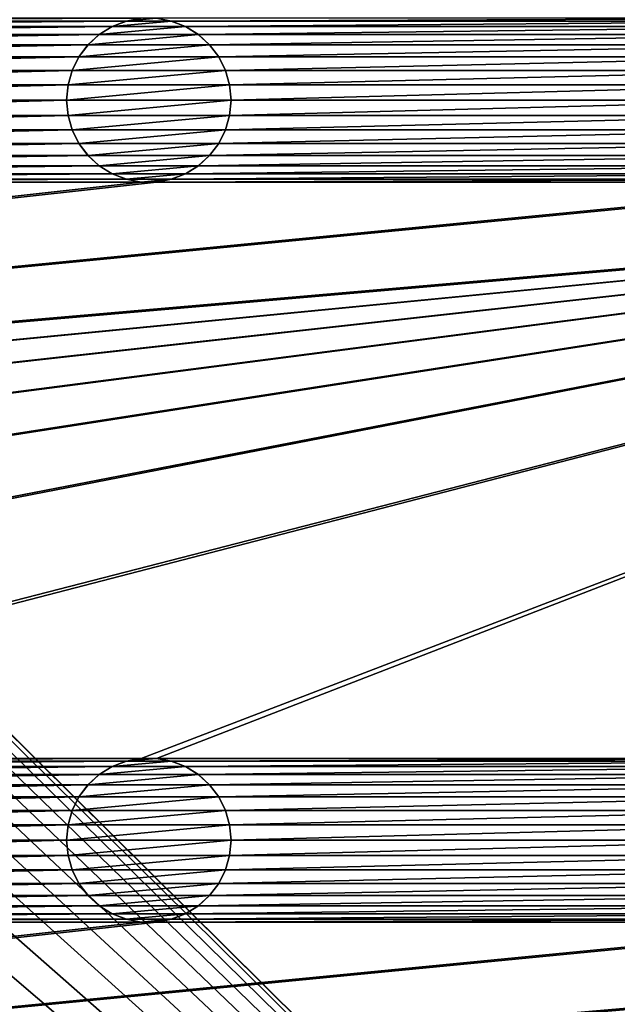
# Model space of a CAD drawing. Header units: metres. Extents: x -125 to 125, y -125 to 125.
# Tile 53 of 71: x 52 to 70, y -39 to -9. Entities that reach past the tile are written whole.
import ezdxf

# ---------------------------------------------------------------- set-up
doc = ezdxf.new("R2010")
doc.units = ezdxf.units.M
doc.layers.add('solid_P35300', color=7, linetype='CONTINUOUS')

msp = doc.modelspace()

# ---------------------------------------------------------------- linework, layer by layer
at = {"layer": 'solid_P35300'}
for points in [[(106, 84), (106, -84), (9.944516, 11.229122)], [(106, -84), (11.229122, 9.944516), (9.944516, 11.229122)], [(106, -84), (12.342908, 8.522517), (11.229122, 9.944516)], [(106, -84), (13.282812, 6.968478), (12.342908, 8.522517)], [(106, -84), (14.023951, 5.32024), (13.282812, 6.968478)], [(106, -84), (14.564464, 3.588071), (14.023951, 5.32024)], [(106, -84), (14.888616, 1.818082), (14.564464, 3.588071)], [(106, -84), (15, 0), (14.888616, 1.818082)], [(106, -84), (14.888616, -1.818082), (15, 0)], [(106, -84), (14.564464, -3.588071), (14.888616, -1.818082)], [(106, -84), (14.023951, -5.32024), (14.564464, -3.588071)], [(106, -84), (13.282812, -6.968478), (14.023951, -5.32024)], [(106, -84), (12.342908, -8.522517), (13.282812, -6.968478)], [(106, -84), (11.229122, -9.944516), (12.342908, -8.522517)], [(33.982323, -8.761265, 5.5), (34.432526, -8.845589, 5.5), (56.017677, -8.761265, 5.5)], [(34.432526, -8.845589, 5.5), (55.567474, -8.845589, 5.5), (56.017677, -8.761265, 5.5)], [(34.432526, -8.845589, 5.5), (34.865715, -9.013098, 5.5), (55.567474, -8.845589, 5.5)], [(34.865715, -9.013098, 5.5), (55.134285, -9.013098, 5.5), (55.567474, -8.845589, 5.5)], [(55.564003, -8.846944, 8), (55.567474, -8.845589, 5.5), (55.134285, -9.013098, 5.5)], [(55.564003, -8.846944, 8), (55.134285, -9.013098, 5.5), (55.137997, -9.011443, 8)], [(56.935997, -8.846944, 8), (55.564003, -8.846944, 8), (55.137997, -9.011443, 8)], [(57.362003, -9.011443, 8), (56.935997, -8.846944, 8), (55.137997, -9.011443, 8)], [(56.021809, -8.761149, 8), (55.567474, -8.845589, 5.5), (55.564003, -8.846944, 8)], [(56.478191, -8.761149, 8), (56.021809, -8.761149, 8), (55.564003, -8.846944, 8)], [(56.935997, -8.846944, 8), (56.478191, -8.761149, 8), (55.564003, -8.846944, 8)], [(56.021809, -8.761149, 8), (56.017677, -8.761265, 5.5), (55.567474, -8.845589, 5.5)], [(56.935997, -8.846944, 8), (56.482323, -8.761265, 5.5), (56.478191, -8.761149, 8)], [(56.482323, -8.761265, 5.5), (56.932526, -8.845589, 5.5), (78.517677, -8.761265, 5.5)], [(56.935997, -8.846944, 8), (56.932526, -8.845589, 5.5), (56.482323, -8.761265, 5.5)], [(56.932526, -8.845589, 5.5), (78.067474, -8.845589, 5.5), (78.517677, -8.761265, 5.5)], [(56.932526, -8.845589, 5.5), (57.365715, -9.013098, 5.5), (78.067474, -8.845589, 5.5)], [(57.362003, -9.011443, 8), (57.365715, -9.013098, 5.5), (56.932526, -8.845589, 5.5)], [(57.362003, -9.011443, 8), (56.932526, -8.845589, 5.5), (56.935997, -8.846944, 8)], [(57.365715, -9.013098, 5.5), (77.634285, -9.013098, 5.5), (78.067474, -8.845589, 5.5)], [(34.865715, -9.013098, 5.5), (35.255196, -9.254806, 5.5), (55.134285, -9.013098, 5.5)], [(35.255196, -9.254806, 5.5), (54.744804, -9.254806, 5.5), (55.134285, -9.013098, 5.5)], [(35.255196, -9.254806, 5.5), (35.598362, -9.566901, 5.5), (54.744804, -9.254806, 5.5)], [(35.598362, -9.566901, 5.5), (54.401638, -9.566901, 5.5), (54.744804, -9.254806, 5.5)], [(54.742733, -9.256907, 8), (54.744804, -9.254806, 5.5), (54.401638, -9.566901, 5.5)], [(54.742733, -9.256907, 8), (54.401638, -9.566901, 5.5), (54.404003, -9.564437, 8)], [(57.757267, -9.256907, 8), (54.742733, -9.256907, 8), (54.404003, -9.564437, 8)], [(58.095997, -9.564437, 8), (57.757267, -9.256907, 8), (54.404003, -9.564437, 8)], [(55.137997, -9.011443, 8), (54.744804, -9.254806, 5.5), (54.742733, -9.256907, 8)], [(57.362003, -9.011443, 8), (55.137997, -9.011443, 8), (54.742733, -9.256907, 8)], [(57.757267, -9.256907, 8), (57.362003, -9.011443, 8), (54.742733, -9.256907, 8)], [(55.137997, -9.011443, 8), (55.134285, -9.013098, 5.5), (54.744804, -9.254806, 5.5)], [(57.757267, -9.256907, 8), (57.365715, -9.013098, 5.5), (57.362003, -9.011443, 8)], [(57.365715, -9.013098, 5.5), (57.755196, -9.254806, 5.5), (77.634285, -9.013098, 5.5)], [(57.757267, -9.256907, 8), (57.755196, -9.254806, 5.5), (57.365715, -9.013098, 5.5)], [(57.755196, -9.254806, 5.5), (77.244804, -9.254806, 5.5), (77.634285, -9.013098, 5.5)], [(57.755196, -9.254806, 5.5), (58.098362, -9.566901, 5.5), (77.244804, -9.254806, 5.5)], [(58.095997, -9.564437, 8), (58.098362, -9.566901, 5.5), (57.755196, -9.254806, 5.5)], [(58.095997, -9.564437, 8), (57.755196, -9.254806, 5.5), (57.757267, -9.256907, 8)], [(58.098362, -9.566901, 5.5), (76.901634, -9.566901, 5.5), (77.244804, -9.254806, 5.5)], [(35.598362, -9.566901, 5.5), (35.874451, -9.933694, 5.5), (54.401638, -9.566901, 5.5)], [(35.874451, -9.933694, 5.5), (54.125549, -9.933694, 5.5), (54.401638, -9.566901, 5.5)], [(54.404003, -9.564437, 8), (54.125549, -9.933694, 5.5), (54.124977, -9.93553, 8)], [(58.095997, -9.564437, 8), (54.404003, -9.564437, 8), (54.124977, -9.93553, 8)], [(58.375023, -9.93553, 8), (58.095997, -9.564437, 8), (54.124977, -9.93553, 8)], [(54.404003, -9.564437, 8), (54.401638, -9.566901, 5.5), (54.125549, -9.933694, 5.5)], [(58.375023, -9.93553, 8), (58.098362, -9.566901, 5.5), (58.095997, -9.564437, 8)], [(58.098362, -9.566901, 5.5), (58.374451, -9.933694, 5.5), (76.901634, -9.566901, 5.5)], [(58.375023, -9.93553, 8), (58.374451, -9.933694, 5.5), (58.098362, -9.566901, 5.5)], [(58.374451, -9.933694, 5.5), (76.625549, -9.933694, 5.5), (76.901634, -9.566901, 5.5)], [(106, -84), (9.944516, -11.229122), (11.229122, -9.944516)], [(35.874451, -9.933694, 5.5), (36.081455, -10.347716, 5.5), (54.125549, -9.933694, 5.5)], [(36.081455, -10.347716, 5.5), (53.918545, -10.347716, 5.5), (54.125549, -9.933694, 5.5)], [(54.124977, -9.93553, 8), (54.125549, -9.933694, 5.5), (53.918545, -10.347716, 5.5)], [(54.124977, -9.93553, 8), (53.918545, -10.347716, 5.5), (53.919373, -10.345536, 8)], [(58.375023, -9.93553, 8), (54.124977, -9.93553, 8), (53.919373, -10.345536, 8)], [(58.580627, -10.345536, 8), (58.375023, -9.93553, 8), (53.919373, -10.345536, 8)], [(58.374451, -9.933694, 5.5), (58.581455, -10.347716, 5.5), (76.625549, -9.933694, 5.5)], [(58.580627, -10.345536, 8), (58.581455, -10.347716, 5.5), (58.374451, -9.933694, 5.5)], [(58.580627, -10.345536, 8), (58.374451, -9.933694, 5.5), (58.375023, -9.93553, 8)], [(58.581455, -10.347716, 5.5), (76.418549, -10.347716, 5.5), (76.625549, -9.933694, 5.5)], [(36.081455, -10.347716, 5.5), (36.205479, -10.784479, 5.5), (53.918545, -10.347716, 5.5)], [(36.205479, -10.784479, 5.5), (53.794521, -10.784479, 5.5), (53.918545, -10.347716, 5.5)], [(53.919373, -10.345536, 8), (53.918545, -10.347716, 5.5), (53.794521, -10.784479, 5.5)], [(53.919373, -10.345536, 8), (53.794521, -10.784479, 5.5), (53.795753, -10.781641, 8)], [(58.580627, -10.345536, 8), (53.919373, -10.345536, 8), (53.795753, -10.781641, 8)], [(58.704247, -10.781641, 8), (58.580627, -10.345536, 8), (53.795753, -10.781641, 8)], [(58.704247, -10.781641, 8), (58.581455, -10.347716, 5.5), (58.580627, -10.345536, 8)], [(58.581455, -10.347716, 5.5), (58.705479, -10.784479, 5.5), (76.418549, -10.347716, 5.5)], [(58.704247, -10.781641, 8), (58.705479, -10.784479, 5.5), (58.581455, -10.347716, 5.5)], [(58.705479, -10.784479, 5.5), (76.294525, -10.784479, 5.5), (76.418549, -10.347716, 5.5)], [(36.205479, -10.784479, 5.5), (36.25, -11.25, 5.5), (53.794521, -10.784479, 5.5)], [(36.25, -11.25, 5.5), (53.75, -11.25, 5.5), (53.794521, -10.784479, 5.5)], [(53.795753, -10.781641, 8), (53.794521, -10.784479, 5.5), (53.75, -11.25, 5.5)], [(53.795753, -10.781641, 8), (53.75, -11.25, 5.5), (53.75, -11.25, 8)], [(58.704247, -10.781641, 8), (53.795753, -10.781641, 8), (53.75, -11.25, 8)], [(58.75, -11.25, 8), (58.704247, -10.781641, 8), (53.75, -11.25, 8)], [(58.75, -11.25, 8), (58.705479, -10.784479, 5.5), (58.704247, -10.781641, 8)], [(58.705479, -10.784479, 5.5), (58.75, -11.25, 5.5), (76.294525, -10.784479, 5.5)], [(58.75, -11.25, 8), (58.75, -11.25, 5.5), (58.705479, -10.784479, 5.5)], [(58.75, -11.25, 5.5), (76.25, -11.25, 5.5), (76.294525, -10.784479, 5.5)], [(106, -84), (8.522517, -12.342908), (9.944516, -11.229122)], [(36.205479, -11.715521, 5.5), (53.794521, -11.715521, 5.5), (53.75, -11.25, 5.5)], [(36.25, -11.25, 5.5), (36.205479, -11.715521, 5.5), (53.75, -11.25, 5.5)], [(53.75, -11.25, 8), (53.75, -11.25, 5.5), (53.794521, -11.715521, 5.5)], [(53.795753, -11.718359, 8), (53.75, -11.25, 8), (53.794521, -11.715521, 5.5)], [(53.795753, -11.718359, 8), (58.75, -11.25, 8), (53.75, -11.25, 8)], [(53.795753, -11.718359, 8), (58.704247, -11.718359, 8), (58.75, -11.25, 8)], [(58.704247, -11.718359, 8), (58.705479, -11.715521, 5.5), (58.75, -11.25, 5.5)], [(58.704247, -11.718359, 8), (58.75, -11.25, 5.5), (58.75, -11.25, 8)], [(58.705479, -11.715521, 5.5), (76.294525, -11.715521, 5.5), (76.25, -11.25, 5.5)], [(58.75, -11.25, 5.5), (58.705479, -11.715521, 5.5), (76.25, -11.25, 5.5)], [(36.081455, -12.152284, 5.5), (53.918545, -12.152284, 5.5), (53.794521, -11.715521, 5.5)], [(36.205479, -11.715521, 5.5), (36.081455, -12.152284, 5.5), (53.794521, -11.715521, 5.5)], [(53.795753, -11.718359, 8), (53.794521, -11.715521, 5.5), (53.918545, -12.152284, 5.5)], [(53.795753, -11.718359, 8), (53.918545, -12.152284, 5.5), (53.919373, -12.154464, 8)], [(53.795753, -11.718359, 8), (53.919373, -12.154464, 8), (58.704247, -11.718359, 8)], [(53.919373, -12.154464, 8), (58.580627, -12.154464, 8), (58.704247, -11.718359, 8)], [(58.580627, -12.154464, 8), (58.581455, -12.152284, 5.5), (58.705479, -11.715521, 5.5)], [(58.580627, -12.154464, 8), (58.705479, -11.715521, 5.5), (58.704247, -11.718359, 8)], [(58.581455, -12.152284, 5.5), (76.418549, -12.152284, 5.5), (76.294525, -11.715521, 5.5)], [(58.705479, -11.715521, 5.5), (58.581455, -12.152284, 5.5), (76.294525, -11.715521, 5.5)], [(35.874451, -12.566306, 5.5), (54.125549, -12.566306, 5.5), (53.918545, -12.152284, 5.5)], [(36.081455, -12.152284, 5.5), (35.874451, -12.566306, 5.5), (53.918545, -12.152284, 5.5)], [(53.919373, -12.154464, 8), (53.918545, -12.152284, 5.5), (54.125549, -12.566306, 5.5)], [(53.919373, -12.154464, 8), (54.125549, -12.566306, 5.5), (54.124977, -12.56447, 8)], [(53.919373, -12.154464, 8), (54.124977, -12.56447, 8), (58.580627, -12.154464, 8)], [(54.124977, -12.56447, 8), (58.375023, -12.56447, 8), (58.580627, -12.154464, 8)], [(58.374451, -12.566306, 5.5), (76.625549, -12.566306, 5.5), (76.418549, -12.152284, 5.5)], [(58.581455, -12.152284, 5.5), (58.374451, -12.566306, 5.5), (76.418549, -12.152284, 5.5)], [(58.375023, -12.56447, 8), (58.374451, -12.566306, 5.5), (58.581455, -12.152284, 5.5)], [(58.375023, -12.56447, 8), (58.581455, -12.152284, 5.5), (58.580627, -12.154464, 8)], [(106, -84), (-106, -84), (-8.522517, -12.342908)], [(106, -84), (-8.522517, -12.342908), (-6.968478, -13.282812)], [(106, -84), (6.968478, -13.282812), (8.522517, -12.342908)], [(35.598362, -12.933099, 5.5), (54.401638, -12.933099, 5.5), (54.125549, -12.566306, 5.5)], [(35.874451, -12.566306, 5.5), (35.598362, -12.933099, 5.5), (54.125549, -12.566306, 5.5)], [(54.124977, -12.56447, 8), (54.125549, -12.566306, 5.5), (54.401638, -12.933099, 5.5)], [(54.124977, -12.56447, 8), (54.401638, -12.933099, 5.5), (54.404003, -12.935563, 8)], [(54.124977, -12.56447, 8), (54.404003, -12.935563, 8), (58.375023, -12.56447, 8)], [(54.404003, -12.935563, 8), (58.095997, -12.935563, 8), (58.375023, -12.56447, 8)], [(58.095997, -12.935563, 8), (58.374451, -12.566306, 5.5), (58.375023, -12.56447, 8)], [(58.095997, -12.935563, 8), (58.098362, -12.933099, 5.5), (58.374451, -12.566306, 5.5)], [(58.098362, -12.933099, 5.5), (76.901634, -12.933099, 5.5), (76.625549, -12.566306, 5.5)], [(58.374451, -12.566306, 5.5), (58.098362, -12.933099, 5.5), (76.625549, -12.566306, 5.5)], [(35.255196, -13.245194, 5.5), (54.744804, -13.245194, 5.5), (54.401638, -12.933099, 5.5)], [(35.598362, -12.933099, 5.5), (35.255196, -13.245194, 5.5), (54.401638, -12.933099, 5.5)], [(54.404003, -12.935563, 8), (54.401638, -12.933099, 5.5), (54.744804, -13.245194, 5.5)], [(54.404003, -12.935563, 8), (54.744804, -13.245194, 5.5), (54.742733, -13.243093, 8)], [(54.404003, -12.935563, 8), (54.742733, -13.243093, 8), (58.095997, -12.935563, 8)], [(54.742733, -13.243093, 8), (57.757267, -13.243093, 8), (58.095997, -12.935563, 8)], [(57.755196, -13.245194, 5.5), (77.244804, -13.245194, 5.5), (76.901634, -12.933099, 5.5)], [(58.098362, -12.933099, 5.5), (57.755196, -13.245194, 5.5), (76.901634, -12.933099, 5.5)], [(57.757267, -13.243093, 8), (57.755196, -13.245194, 5.5), (58.098362, -12.933099, 5.5)], [(57.757267, -13.243093, 8), (58.098362, -12.933099, 5.5), (58.095997, -12.935563, 8)], [(106, -84), (-6.968478, -13.282812), (-5.32024, -14.023951)], [(106, -84), (5.32024, -14.023951), (6.968478, -13.282812)], [(34.865715, -13.486902, 5.5), (55.134285, -13.486902, 5.5), (54.744804, -13.245194, 5.5)], [(35.255196, -13.245194, 5.5), (34.865715, -13.486902, 5.5), (54.744804, -13.245194, 5.5)], [(54.742733, -13.243093, 8), (54.744804, -13.245194, 5.5), (55.134285, -13.486902, 5.5)], [(54.742733, -13.243093, 8), (55.134285, -13.486902, 5.5), (55.137997, -13.488557, 8)], [(54.742733, -13.243093, 8), (55.137997, -13.488557, 8), (57.757267, -13.243093, 8)], [(55.137997, -13.488557, 8), (57.362003, -13.488557, 8), (57.757267, -13.243093, 8)], [(57.362003, -13.488557, 8), (57.755196, -13.245194, 5.5), (57.757267, -13.243093, 8)], [(57.362003, -13.488557, 8), (57.365715, -13.486902, 5.5), (57.755196, -13.245194, 5.5)], [(57.365715, -13.486902, 5.5), (77.634285, -13.486902, 5.5), (77.244804, -13.245194, 5.5)], [(57.755196, -13.245194, 5.5), (57.365715, -13.486902, 5.5), (77.244804, -13.245194, 5.5)], [(101.482323, -13.738735, 5.5), (-101.482323, -31.261265, 5.5), (-101.017677, -31.261265, 5.5)], [(101.482323, -13.738735, 5.5), (101.017677, -13.738735, 5.5), (-101.482323, -31.261265, 5.5)], [(78.982323, -13.738735, 5.5), (-101.482323, -31.261265, 5.5), (101.017677, -13.738735, 5.5)], [(78.982323, -13.738735, 5.5), (78.517677, -13.738735, 5.5), (-101.482323, -31.261265, 5.5)], [(56.482323, -13.738735, 5.5), (-101.482323, -31.261265, 5.5), (78.517677, -13.738735, 5.5)], [(56.482323, -13.738735, 5.5), (56.017677, -13.738735, 5.5), (-101.482323, -31.261265, 5.5)], [(33.982323, -13.738735, 5.5), (-101.482323, -31.261265, 5.5), (56.017677, -13.738735, 5.5)], [(101.482323, -13.738735, 5.5), (-101.017677, -31.261265, 5.5), (-78.982323, -31.261265, 5.5)], [(101.482323, -13.738735, 5.5), (-78.982323, -31.261265, 5.5), (-78.517677, -31.261265, 5.5)], [(101.482323, -13.738735, 5.5), (-78.517677, -31.261265, 5.5), (-56.482323, -31.261265, 5.5)], [(101.482323, -13.738735, 5.5), (-56.482323, -31.261265, 5.5), (-56.017677, -31.261265, 5.5)], [(101.482323, -13.738735, 5.5), (-56.017677, -31.261265, 5.5), (-33.982323, -31.261265, 5.5)], [(101.482323, -13.738735, 5.5), (-33.982323, -31.261265, 5.5), (-33.517677, -31.261265, 5.5)], [(101.482323, -13.738735, 5.5), (-33.517677, -31.261265, 5.5), (-11.482323, -31.261265, 5.5)], [(101.482323, -13.738735, 5.5), (-11.482323, -31.261265, 5.5), (-11.017677, -31.261265, 5.5)], [(11.017677, -31.261265, 5.5), (101.482323, -13.738735, 5.5), (-11.017677, -31.261265, 5.5)], [(11.017677, -31.261265, 5.5), (101.932526, -13.654411, 5.5), (101.482323, -13.738735, 5.5)], [(11.017677, -31.261265, 5.5), (11.482323, -31.261265, 5.5), (101.932526, -13.654411, 5.5)], [(11.482323, -31.261265, 5.5), (33.517677, -31.261265, 5.5), (101.932526, -13.654411, 5.5)], [(33.517677, -31.261265, 5.5), (33.982323, -31.261265, 5.5), (101.932526, -13.654411, 5.5)], [(33.982323, -31.261265, 5.5), (56.017677, -31.261265, 5.5), (101.932526, -13.654411, 5.5)], [(33.982323, -13.738735, 5.5), (56.017677, -13.738735, 5.5), (55.567474, -13.654411, 5.5)], [(34.432526, -13.654411, 5.5), (33.982323, -13.738735, 5.5), (55.567474, -13.654411, 5.5)], [(34.432526, -13.654411, 5.5), (55.567474, -13.654411, 5.5), (55.134285, -13.486902, 5.5)], [(34.865715, -13.486902, 5.5), (34.432526, -13.654411, 5.5), (55.134285, -13.486902, 5.5)], [(55.137997, -13.488557, 8), (55.134285, -13.486902, 5.5), (55.567474, -13.654411, 5.5)], [(55.137997, -13.488557, 8), (55.567474, -13.654411, 5.5), (55.564003, -13.653056, 8)], [(55.137997, -13.488557, 8), (55.564003, -13.653056, 8), (57.362003, -13.488557, 8)], [(55.564003, -13.653056, 8), (56.935997, -13.653056, 8), (57.362003, -13.488557, 8)], [(55.564003, -13.653056, 8), (55.567474, -13.654411, 5.5), (56.017677, -13.738735, 5.5)], [(55.564003, -13.653056, 8), (56.017677, -13.738735, 5.5), (56.021809, -13.738851, 8)], [(55.564003, -13.653056, 8), (56.021809, -13.738851, 8), (56.935997, -13.653056, 8)], [(56.017677, -31.261265, 5.5), (56.482323, -31.261265, 5.5), (101.932526, -13.654411, 5.5)], [(56.021809, -13.738851, 8), (56.017677, -13.738735, 5.5), (56.482323, -13.738735, 5.5)], [(56.021809, -13.738851, 8), (56.478191, -13.738851, 8), (56.935997, -13.653056, 8)], [(56.021809, -13.738851, 8), (56.482323, -13.738735, 5.5), (56.478191, -13.738851, 8)], [(56.478191, -13.738851, 8), (56.932526, -13.654411, 5.5), (56.935997, -13.653056, 8)], [(56.478191, -13.738851, 8), (56.482323, -13.738735, 5.5), (56.932526, -13.654411, 5.5)], [(101.932526, -13.654411, 5.5), (56.482323, -31.261265, 5.5), (78.517677, -31.261265, 5.5)], [(56.482323, -13.738735, 5.5), (78.517677, -13.738735, 5.5), (78.067474, -13.654411, 5.5)], [(56.932526, -13.654411, 5.5), (56.482323, -13.738735, 5.5), (78.067474, -13.654411, 5.5)], [(56.932526, -13.654411, 5.5), (78.067474, -13.654411, 5.5), (77.634285, -13.486902, 5.5)], [(57.365715, -13.486902, 5.5), (56.932526, -13.654411, 5.5), (77.634285, -13.486902, 5.5)], [(56.935997, -13.653056, 8), (56.932526, -13.654411, 5.5), (57.365715, -13.486902, 5.5)], [(56.935997, -13.653056, 8), (57.365715, -13.486902, 5.5), (57.362003, -13.488557, 8)], [(106, -84), (-5.32024, -14.023951), (-3.588071, -14.564464)], [(106, -84), (3.588071, -14.564464), (5.32024, -14.023951)], [(106, -84), (-3.588071, -14.564464), (-1.808483, -14.889697)], [(106, -84), (1.808483, -14.889697), (3.588071, -14.564464)], [(106, -84), (-1.808483, -14.889697), (0, -15)], [(106, -84), (0, -15), (1.808483, -14.889697)], [(33.982323, -31.261265, 5.5), (34.432526, -31.345589, 5.5), (56.017677, -31.261265, 5.5)], [(34.432526, -31.345589, 5.5), (55.567474, -31.345589, 5.5), (56.017677, -31.261265, 5.5)], [(34.432526, -31.345589, 5.5), (34.865715, -31.513098, 5.5), (55.567474, -31.345589, 5.5)], [(34.865715, -31.513098, 5.5), (55.134285, -31.513098, 5.5), (55.567474, -31.345589, 5.5)], [(55.564003, -31.346945, 8), (55.567474, -31.345589, 5.5), (55.134285, -31.513098, 5.5)], [(55.564003, -31.346945, 8), (55.134285, -31.513098, 5.5), (55.137997, -31.511444, 8)], [(56.935997, -31.346945, 8), (55.564003, -31.346945, 8), (55.137997, -31.511444, 8)], [(57.362003, -31.511444, 8), (56.935997, -31.346945, 8), (55.137997, -31.511444, 8)], [(56.021809, -31.261148, 8), (55.567474, -31.345589, 5.5), (55.564003, -31.346945, 8)], [(56.478191, -31.261148, 8), (56.021809, -31.261148, 8), (55.564003, -31.346945, 8)], [(56.935997, -31.346945, 8), (56.478191, -31.261148, 8), (55.564003, -31.346945, 8)], [(56.021809, -31.261148, 8), (56.017677, -31.261265, 5.5), (55.567474, -31.345589, 5.5)], [(56.478191, -31.261148, 8), (56.482323, -31.261265, 5.5), (56.017677, -31.261265, 5.5)], [(56.478191, -31.261148, 8), (56.017677, -31.261265, 5.5), (56.021809, -31.261148, 8)], [(56.935997, -31.346945, 8), (56.482323, -31.261265, 5.5), (56.478191, -31.261148, 8)], [(56.482323, -31.261265, 5.5), (56.932526, -31.345589, 5.5), (78.517677, -31.261265, 5.5)], [(56.935997, -31.346945, 8), (56.932526, -31.345589, 5.5), (56.482323, -31.261265, 5.5)], [(56.932526, -31.345589, 5.5), (78.067474, -31.345589, 5.5), (78.517677, -31.261265, 5.5)], [(56.932526, -31.345589, 5.5), (57.365715, -31.513098, 5.5), (78.067474, -31.345589, 5.5)], [(57.362003, -31.511444, 8), (57.365715, -31.513098, 5.5), (56.932526, -31.345589, 5.5)], [(57.362003, -31.511444, 8), (56.932526, -31.345589, 5.5), (56.935997, -31.346945, 8)], [(57.365715, -31.513098, 5.5), (77.634285, -31.513098, 5.5), (78.067474, -31.345589, 5.5)], [(34.865715, -31.513098, 5.5), (35.255196, -31.754805, 5.5), (55.134285, -31.513098, 5.5)], [(35.255196, -31.754805, 5.5), (54.744804, -31.754805, 5.5), (55.134285, -31.513098, 5.5)], [(55.137997, -31.511444, 8), (54.744804, -31.754805, 5.5), (54.742733, -31.756907, 8)], [(57.362003, -31.511444, 8), (55.137997, -31.511444, 8), (54.742733, -31.756907, 8)], [(57.757267, -31.756907, 8), (57.362003, -31.511444, 8), (54.742733, -31.756907, 8)], [(55.137997, -31.511444, 8), (55.134285, -31.513098, 5.5), (54.744804, -31.754805, 5.5)], [(57.757267, -31.756907, 8), (57.365715, -31.513098, 5.5), (57.362003, -31.511444, 8)], [(57.365715, -31.513098, 5.5), (57.755196, -31.754805, 5.5), (77.634285, -31.513098, 5.5)], [(57.757267, -31.756907, 8), (57.755196, -31.754805, 5.5), (57.365715, -31.513098, 5.5)], [(57.755196, -31.754805, 5.5), (77.244804, -31.754805, 5.5), (77.634285, -31.513098, 5.5)], [(35.255196, -31.754805, 5.5), (35.598362, -32.066902, 5.5), (54.744804, -31.754805, 5.5)], [(35.598362, -32.066902, 5.5), (54.401638, -32.066902, 5.5), (54.744804, -31.754805, 5.5)], [(54.742733, -31.756907, 8), (54.744804, -31.754805, 5.5), (54.401638, -32.066902, 5.5)], [(54.742733, -31.756907, 8), (54.401638, -32.066902, 5.5), (54.404003, -32.064438, 8)], [(57.757267, -31.756907, 8), (54.742733, -31.756907, 8), (54.404003, -32.064438, 8)], [(58.095997, -32.064438, 8), (57.757267, -31.756907, 8), (54.404003, -32.064438, 8)], [(57.755196, -31.754805, 5.5), (58.098362, -32.066902, 5.5), (77.244804, -31.754805, 5.5)], [(58.095997, -32.064438, 8), (58.098362, -32.066902, 5.5), (57.755196, -31.754805, 5.5)], [(58.095997, -32.064438, 8), (57.755196, -31.754805, 5.5), (57.757267, -31.756907, 8)], [(58.098362, -32.066902, 5.5), (76.901634, -32.066902, 5.5), (77.244804, -31.754805, 5.5)], [(35.598362, -32.066902, 5.5), (35.874451, -32.433693, 5.5), (54.401638, -32.066902, 5.5)], [(35.874451, -32.433693, 5.5), (54.125549, -32.433693, 5.5), (54.401638, -32.066902, 5.5)], [(54.404003, -32.064438, 8), (54.125549, -32.433693, 5.5), (54.124977, -32.435528, 8)], [(58.095997, -32.064438, 8), (54.404003, -32.064438, 8), (54.124977, -32.435528, 8)], [(58.375023, -32.435528, 8), (58.095997, -32.064438, 8), (54.124977, -32.435528, 8)], [(54.404003, -32.064438, 8), (54.401638, -32.066902, 5.5), (54.125549, -32.433693, 5.5)], [(58.375023, -32.435528, 8), (58.098362, -32.066902, 5.5), (58.095997, -32.064438, 8)], [(58.098362, -32.066902, 5.5), (58.374451, -32.433693, 5.5), (76.901634, -32.066902, 5.5)], [(58.375023, -32.435528, 8), (58.374451, -32.433693, 5.5), (58.098362, -32.066902, 5.5)], [(58.374451, -32.433693, 5.5), (76.625549, -32.433693, 5.5), (76.901634, -32.066902, 5.5)], [(35.874451, -32.433693, 5.5), (36.081455, -32.847717, 5.5), (54.125549, -32.433693, 5.5)], [(36.081455, -32.847717, 5.5), (53.918545, -32.847717, 5.5), (54.125549, -32.433693, 5.5)], [(54.124977, -32.435528, 8), (54.125549, -32.433693, 5.5), (53.918545, -32.847717, 5.5)], [(54.124977, -32.435528, 8), (53.918545, -32.847717, 5.5), (53.919373, -32.845535, 8)], [(58.375023, -32.435528, 8), (54.124977, -32.435528, 8), (53.919373, -32.845535, 8)], [(58.580627, -32.845535, 8), (58.375023, -32.435528, 8), (53.919373, -32.845535, 8)], [(58.374451, -32.433693, 5.5), (58.581455, -32.847717, 5.5), (76.625549, -32.433693, 5.5)], [(58.580627, -32.845535, 8), (58.581455, -32.847717, 5.5), (58.374451, -32.433693, 5.5)], [(58.580627, -32.845535, 8), (58.374451, -32.433693, 5.5), (58.375023, -32.435528, 8)], [(58.581455, -32.847717, 5.5), (76.418549, -32.847717, 5.5), (76.625549, -32.433693, 5.5)], [(36.081455, -32.847717, 5.5), (36.205479, -33.284481, 5.5), (53.918545, -32.847717, 5.5)], [(36.205479, -33.284481, 5.5), (53.794521, -33.284481, 5.5), (53.918545, -32.847717, 5.5)], [(53.919373, -32.845535, 8), (53.918545, -32.847717, 5.5), (53.794521, -33.284481, 5.5)], [(53.919373, -32.845535, 8), (53.794521, -33.284481, 5.5), (53.795753, -33.281639, 8)], [(58.580627, -32.845535, 8), (53.919373, -32.845535, 8), (53.795753, -33.281639, 8)], [(58.704247, -33.281639, 8), (58.580627, -32.845535, 8), (53.795753, -33.281639, 8)], [(58.704247, -33.281639, 8), (58.581455, -32.847717, 5.5), (58.580627, -32.845535, 8)], [(58.581455, -32.847717, 5.5), (58.705479, -33.284481, 5.5), (76.418549, -32.847717, 5.5)], [(58.704247, -33.281639, 8), (58.705479, -33.284481, 5.5), (58.581455, -32.847717, 5.5)], [(58.705479, -33.284481, 5.5), (76.294525, -33.284481, 5.5), (76.418549, -32.847717, 5.5)], [(36.205479, -33.284481, 5.5), (36.25, -33.75, 5.5), (53.794521, -33.284481, 5.5)], [(36.25, -33.75, 5.5), (53.75, -33.75, 5.5), (53.794521, -33.284481, 5.5)], [(53.795753, -33.281639, 8), (53.794521, -33.284481, 5.5), (53.75, -33.75, 5.5)], [(53.795753, -33.281639, 8), (53.75, -33.75, 5.5), (53.75, -33.75, 8)], [(58.704247, -33.281639, 8), (53.795753, -33.281639, 8), (53.75, -33.75, 8)], [(58.75, -33.75, 8), (58.704247, -33.281639, 8), (53.75, -33.75, 8)], [(58.75, -33.75, 8), (58.705479, -33.284481, 5.5), (58.704247, -33.281639, 8)], [(58.705479, -33.284481, 5.5), (58.75, -33.75, 5.5), (76.294525, -33.284481, 5.5)], [(58.75, -33.75, 8), (58.75, -33.75, 5.5), (58.705479, -33.284481, 5.5)], [(58.75, -33.75, 5.5), (76.25, -33.75, 5.5), (76.294525, -33.284481, 5.5)], [(36.205479, -34.215519, 5.5), (53.794521, -34.215519, 5.5), (53.75, -33.75, 5.5)], [(36.25, -33.75, 5.5), (36.205479, -34.215519, 5.5), (53.75, -33.75, 5.5)], [(53.75, -33.75, 8), (53.75, -33.75, 5.5), (53.794521, -34.215519, 5.5)], [(53.795753, -34.218361, 8), (53.75, -33.75, 8), (53.794521, -34.215519, 5.5)], [(53.795753, -34.218361, 8), (58.75, -33.75, 8), (53.75, -33.75, 8)], [(53.795753, -34.218361, 8), (58.704247, -34.218361, 8), (58.75, -33.75, 8)], [(58.704247, -34.218361, 8), (58.705479, -34.215519, 5.5), (58.75, -33.75, 5.5)], [(58.704247, -34.218361, 8), (58.75, -33.75, 5.5), (58.75, -33.75, 8)], [(58.705479, -34.215519, 5.5), (76.294525, -34.215519, 5.5), (76.25, -33.75, 5.5)], [(58.75, -33.75, 5.5), (58.705479, -34.215519, 5.5), (76.25, -33.75, 5.5)], [(36.081455, -34.652283, 5.5), (53.918545, -34.652283, 5.5), (53.794521, -34.215519, 5.5)], [(36.205479, -34.215519, 5.5), (36.081455, -34.652283, 5.5), (53.794521, -34.215519, 5.5)], [(53.795753, -34.218361, 8), (53.794521, -34.215519, 5.5), (53.918545, -34.652283, 5.5)], [(53.795753, -34.218361, 8), (53.918545, -34.652283, 5.5), (53.919373, -34.654465, 8)], [(53.795753, -34.218361, 8), (53.919373, -34.654465, 8), (58.704247, -34.218361, 8)], [(53.919373, -34.654465, 8), (58.580627, -34.654465, 8), (58.704247, -34.218361, 8)], [(58.580627, -34.654465, 8), (58.581455, -34.652283, 5.5), (58.705479, -34.215519, 5.5)], [(58.580627, -34.654465, 8), (58.705479, -34.215519, 5.5), (58.704247, -34.218361, 8)], [(58.581455, -34.652283, 5.5), (76.418549, -34.652283, 5.5), (76.294525, -34.215519, 5.5)], [(58.705479, -34.215519, 5.5), (58.581455, -34.652283, 5.5), (76.294525, -34.215519, 5.5)], [(35.874451, -35.066307, 5.5), (54.125549, -35.066307, 5.5), (53.918545, -34.652283, 5.5)], [(36.081455, -34.652283, 5.5), (35.874451, -35.066307, 5.5), (53.918545, -34.652283, 5.5)], [(53.919373, -34.654465, 8), (53.918545, -34.652283, 5.5), (54.125549, -35.066307, 5.5)], [(53.919373, -34.654465, 8), (54.125549, -35.066307, 5.5), (54.124977, -35.064472, 8)], [(53.919373, -34.654465, 8), (54.124977, -35.064472, 8), (58.580627, -34.654465, 8)], [(54.124977, -35.064472, 8), (58.375023, -35.064472, 8), (58.580627, -34.654465, 8)], [(58.374451, -35.066307, 5.5), (76.625549, -35.066307, 5.5), (76.418549, -34.652283, 5.5)], [(58.581455, -34.652283, 5.5), (58.374451, -35.066307, 5.5), (76.418549, -34.652283, 5.5)], [(58.375023, -35.064472, 8), (58.374451, -35.066307, 5.5), (58.581455, -34.652283, 5.5)], [(58.375023, -35.064472, 8), (58.581455, -34.652283, 5.5), (58.580627, -34.654465, 8)], [(35.598362, -35.433098, 5.5), (54.401638, -35.433098, 5.5), (54.125549, -35.066307, 5.5)], [(35.874451, -35.066307, 5.5), (35.598362, -35.433098, 5.5), (54.125549, -35.066307, 5.5)], [(54.124977, -35.064472, 8), (54.125549, -35.066307, 5.5), (54.401638, -35.433098, 5.5)], [(54.124977, -35.064472, 8), (54.401638, -35.433098, 5.5), (54.404003, -35.435562, 8)], [(54.124977, -35.064472, 8), (54.404003, -35.435562, 8), (58.375023, -35.064472, 8)], [(54.404003, -35.435562, 8), (58.095997, -35.435562, 8), (58.375023, -35.064472, 8)], [(58.095997, -35.435562, 8), (58.374451, -35.066307, 5.5), (58.375023, -35.064472, 8)], [(58.095997, -35.435562, 8), (58.098362, -35.433098, 5.5), (58.374451, -35.066307, 5.5)], [(58.098362, -35.433098, 5.5), (76.901634, -35.433098, 5.5), (76.625549, -35.066307, 5.5)], [(58.374451, -35.066307, 5.5), (58.098362, -35.433098, 5.5), (76.625549, -35.066307, 5.5)], [(35.255196, -35.745193, 5.5), (54.744804, -35.745193, 5.5), (54.401638, -35.433098, 5.5)], [(35.598362, -35.433098, 5.5), (35.255196, -35.745193, 5.5), (54.401638, -35.433098, 5.5)], [(54.404003, -35.435562, 8), (54.401638, -35.433098, 5.5), (54.744804, -35.745193, 5.5)], [(54.404003, -35.435562, 8), (54.744804, -35.745193, 5.5), (54.742733, -35.743092, 8)], [(54.404003, -35.435562, 8), (54.742733, -35.743092, 8), (58.095997, -35.435562, 8)], [(54.742733, -35.743092, 8), (57.757267, -35.743092, 8), (58.095997, -35.435562, 8)], [(57.755196, -35.745193, 5.5), (77.244804, -35.745193, 5.5), (76.901634, -35.433098, 5.5)], [(58.098362, -35.433098, 5.5), (57.755196, -35.745193, 5.5), (76.901634, -35.433098, 5.5)], [(57.757267, -35.743092, 8), (57.755196, -35.745193, 5.5), (58.098362, -35.433098, 5.5)], [(57.757267, -35.743092, 8), (58.098362, -35.433098, 5.5), (58.095997, -35.435562, 8)], [(34.865715, -35.986904, 5.5), (55.134285, -35.986904, 5.5), (54.744804, -35.745193, 5.5)], [(35.255196, -35.745193, 5.5), (34.865715, -35.986904, 5.5), (54.744804, -35.745193, 5.5)], [(54.742733, -35.743092, 8), (54.744804, -35.745193, 5.5), (55.134285, -35.986904, 5.5)], [(54.742733, -35.743092, 8), (55.134285, -35.986904, 5.5), (55.137997, -35.988556, 8)], [(54.742733, -35.743092, 8), (55.137997, -35.988556, 8), (57.757267, -35.743092, 8)], [(55.137997, -35.988556, 8), (57.362003, -35.988556, 8), (57.757267, -35.743092, 8)], [(57.362003, -35.988556, 8), (57.755196, -35.745193, 5.5), (57.757267, -35.743092, 8)], [(57.362003, -35.988556, 8), (57.365715, -35.986904, 5.5), (57.755196, -35.745193, 5.5)], [(57.365715, -35.986904, 5.5), (77.634285, -35.986904, 5.5), (77.244804, -35.745193, 5.5)], [(57.755196, -35.745193, 5.5), (57.365715, -35.986904, 5.5), (77.244804, -35.745193, 5.5)], [(11.017677, -53.761265, 5.5), (101.932526, -36.154411, 5.5), (101.482323, -36.238735, 5.5)], [(11.017677, -53.761265, 5.5), (11.482323, -53.761265, 5.5), (101.932526, -36.154411, 5.5)], [(11.482323, -53.761265, 5.5), (33.517677, -53.761265, 5.5), (101.932526, -36.154411, 5.5)], [(33.517677, -53.761265, 5.5), (33.982323, -53.761265, 5.5), (101.932526, -36.154411, 5.5)], [(33.982323, -53.761265, 5.5), (56.017677, -53.761265, 5.5), (101.932526, -36.154411, 5.5)], [(33.982323, -36.238735, 5.5), (56.017677, -36.238735, 5.5), (55.567474, -36.154411, 5.5)], [(34.432526, -36.154411, 5.5), (33.982323, -36.238735, 5.5), (55.567474, -36.154411, 5.5)], [(34.432526, -36.154411, 5.5), (55.567474, -36.154411, 5.5), (55.134285, -35.986904, 5.5)], [(34.865715, -35.986904, 5.5), (34.432526, -36.154411, 5.5), (55.134285, -35.986904, 5.5)], [(55.137997, -35.988556, 8), (55.134285, -35.986904, 5.5), (55.567474, -36.154411, 5.5)], [(55.137997, -35.988556, 8), (55.567474, -36.154411, 5.5), (55.564003, -36.153057, 8)], [(55.137997, -35.988556, 8), (55.564003, -36.153057, 8), (57.362003, -35.988556, 8)], [(55.564003, -36.153057, 8), (56.935997, -36.153057, 8), (57.362003, -35.988556, 8)], [(55.564003, -36.153057, 8), (55.567474, -36.154411, 5.5), (56.017677, -36.238735, 5.5)], [(55.564003, -36.153057, 8), (56.017677, -36.238735, 5.5), (56.021809, -36.23885, 8)], [(55.564003, -36.153057, 8), (56.021809, -36.23885, 8), (56.935997, -36.153057, 8)], [(56.017677, -53.761265, 5.5), (56.482323, -53.761265, 5.5), (101.932526, -36.154411, 5.5)], [(56.021809, -36.23885, 8), (56.478191, -36.23885, 8), (56.935997, -36.153057, 8)], [(56.478191, -36.23885, 8), (56.932526, -36.154411, 5.5), (56.935997, -36.153057, 8)], [(56.478191, -36.23885, 8), (56.482323, -36.238735, 5.5), (56.932526, -36.154411, 5.5)], [(101.932526, -36.154411, 5.5), (56.482323, -53.761265, 5.5), (78.517677, -53.761265, 5.5)], [(56.482323, -36.238735, 5.5), (78.517677, -36.238735, 5.5), (78.067474, -36.154411, 5.5)], [(56.932526, -36.154411, 5.5), (56.482323, -36.238735, 5.5), (78.067474, -36.154411, 5.5)], [(56.932526, -36.154411, 5.5), (78.067474, -36.154411, 5.5), (77.634285, -35.986904, 5.5)], [(57.365715, -35.986904, 5.5), (56.932526, -36.154411, 5.5), (77.634285, -35.986904, 5.5)], [(56.935997, -36.153057, 8), (56.932526, -36.154411, 5.5), (57.365715, -35.986904, 5.5)], [(56.935997, -36.153057, 8), (57.365715, -35.986904, 5.5), (57.362003, -35.988556, 8)], [(101.482323, -36.238735, 5.5), (-101.482323, -53.761265, 5.5), (-101.017677, -53.761265, 5.5)], [(101.482323, -36.238735, 5.5), (101.017677, -36.238735, 5.5), (-101.482323, -53.761265, 5.5)], [(78.982323, -36.238735, 5.5), (-101.482323, -53.761265, 5.5), (101.017677, -36.238735, 5.5)], [(78.982323, -36.238735, 5.5), (78.517677, -36.238735, 5.5), (-101.482323, -53.761265, 5.5)], [(56.482323, -36.238735, 5.5), (-101.482323, -53.761265, 5.5), (78.517677, -36.238735, 5.5)], [(56.482323, -36.238735, 5.5), (56.017677, -36.238735, 5.5), (-101.482323, -53.761265, 5.5)], [(33.982323, -36.238735, 5.5), (-101.482323, -53.761265, 5.5), (56.017677, -36.238735, 5.5)], [(101.482323, -36.238735, 5.5), (-101.017677, -53.761265, 5.5), (-78.982323, -53.761265, 5.5)], [(101.482323, -36.238735, 5.5), (-78.982323, -53.761265, 5.5), (-78.517677, -53.761265, 5.5)], [(101.482323, -36.238735, 5.5), (-78.517677, -53.761265, 5.5), (-56.482323, -53.761265, 5.5)], [(101.482323, -36.238735, 5.5), (-56.482323, -53.761265, 5.5), (-56.017677, -53.761265, 5.5)], [(101.482323, -36.238735, 5.5), (-56.017677, -53.761265, 5.5), (-33.982323, -53.761265, 5.5)], [(101.482323, -36.238735, 5.5), (-33.982323, -53.761265, 5.5), (-33.517677, -53.761265, 5.5)], [(101.482323, -36.238735, 5.5), (-33.517677, -53.761265, 5.5), (-11.482323, -53.761265, 5.5)], [(101.482323, -36.238735, 5.5), (-11.482323, -53.761265, 5.5), (-11.017677, -53.761265, 5.5)], [(11.017677, -53.761265, 5.5), (101.482323, -36.238735, 5.5), (-11.017677, -53.761265, 5.5)], [(56.021809, -36.23885, 8), (56.017677, -36.238735, 5.5), (56.482323, -36.238735, 5.5)], [(56.021809, -36.23885, 8), (56.482323, -36.238735, 5.5), (56.478191, -36.23885, 8)]]:
    msp.add_3dface(points, dxfattribs=at)

doc.saveas('drawing.dxf')
